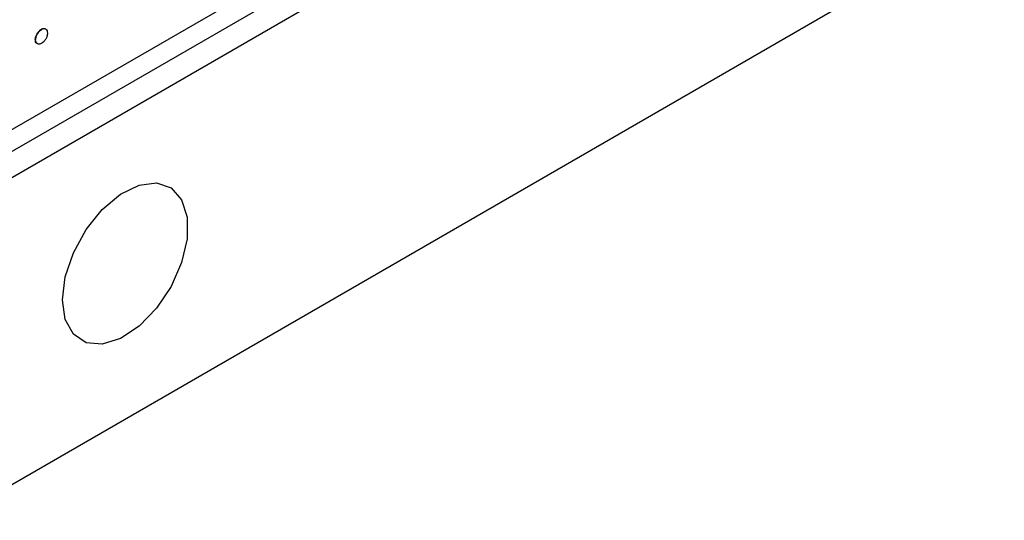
# Model space of a CAD drawing. Header units: inches. Extents: x 0 to 5766, y -2164 to 1330.
# Tile 14 of 210: x 479 to 552, y 909 to 946. Entities that reach past the tile are written whole.
import ezdxf

# ---------------------------------------------------------------- set-up
doc = ezdxf.new("R2010")
doc.units = ezdxf.units.IN
doc.header["$MEASUREMENT"] = 0

msp = doc.modelspace()

# ---------------------------------------------------------------- linework, layer by layer
at = {"color": 7, "linetype": 'Continuous', "lineweight": 25}
for p, q in [((703.445, 1066.575), (383.833, 882.112)), ((704.294, 1065.105), (384.681, 880.643)), ((704.294, 1042.239), (384.681, 857.777)), ((703.445, 1041.749), (383.833, 857.287)), ((387.368, 885.787), (542.932, 975.569)), ((479.972, 945.25), (479.944, 945.267)), ((480.305, 945.596), (480.276, 945.613)), ((480.578, 945.625), (480.542, 945.646)), ((479.836, 944.813), (479.808, 944.83)), ((479.973, 944.514), (479.945, 944.53))]:
    msp.add_line(p, q, dxfattribs=at)
at = {"color": 7, "linetype": 'Continuous', "lineweight": 25, "flags": 128}
msp.add_lwpolyline([(481.838, 925.446), (482.045, 927.155), (482.649, 928.951), (483.595, 930.675), (484.8, 932.173), (486.156, 933.313), (487.543, 933.994), (488.838, 934.154), (489.926, 933.78), (490.71, 932.905), (491.12, 931.607), (491.12, 930), (490.71, 928.228), (489.926, 926.448), (488.838, 924.819), (487.543, 923.485), (486.156, 922.564), (484.8, 922.139), (483.595, 922.247), (482.649, 922.878), (482.045, 923.977), (481.838, 925.446)], dxfattribs=at)
at = {"color": 7, "linetype": 'Continuous', "lineweight": 25}
for points, knots in [([(479.808, 944.83), (479.817, 944.911), (479.834, 945.055), (479.91, 945.202), (479.944, 945.267)], [0, 0, 0, 0, 0.558615, 1, 1, 1, 1]), ([(479.836, 944.813), (479.845, 944.894), (479.862, 945.039), (479.939, 945.185), (479.972, 945.25)], [0, 0, 0, 0, 0.558615, 1, 1, 1, 1]), ([(479.944, 945.267), (479.998, 945.35), (480.096, 945.499), (480.221, 945.578), (480.276, 945.613)], [0, 0, 0, 0, 0.557871, 1, 1, 1, 1]), ([(479.972, 945.25), (480.027, 945.333), (480.124, 945.483), (480.249, 945.561), (480.305, 945.596)], [0, 0, 0, 0, 0.557871, 1, 1, 1, 1]), ([(480.276, 945.613), (480.34, 945.642), (480.442, 945.689), (480.516, 945.652), (480.543, 945.638)], [0, 0, 0, 0, 0.626572, 1, 1, 1, 1]), ([(480.305, 945.596), (480.368, 945.625), (480.482, 945.676), (480.563, 945.631), (480.599, 945.612)], [0, 0, 0, 0, 0.5594497, 1, 1, 1, 1]), ([(480.713, 945.319), (480.707, 945.238), (480.698, 945.093), (480.625, 944.939), (480.593, 944.872)], [0, 0, 0, 0, 0.559684, 1, 1, 1, 1]), ([(480.599, 945.612), (480.637, 945.573), (480.704, 945.504), (480.71, 945.376), (480.713, 945.319)], [0, 0, 0, 0, 0.558872, 1, 1, 1, 1]), ([(479.945, 944.53), (479.902, 944.568), (479.825, 944.636), (479.813, 944.771), (479.808, 944.83)], [0, 0, 0, 0, 0.559897, 1, 1, 1, 1]), ([(479.973, 944.514), (479.93, 944.552), (479.854, 944.62), (479.841, 944.754), (479.836, 944.813)], [0, 0, 0, 0, 0.559897, 1, 1, 1, 1]), ([(480.305, 944.57), (480.235, 944.534), (480.112, 944.469), (480.016, 944.5), (479.973, 944.514)], [0, 0, 0, 0, 0.560678, 1, 1, 1, 1]), ([(480.593, 944.872), (480.546, 944.8), (480.461, 944.672), (480.352, 944.601), (480.305, 944.57)], [0, 0, 0, 0, 0.558604, 1, 1, 1, 1])]:
    msp.add_open_spline(points, degree=3, knots=knots, dxfattribs=at)

doc.saveas('drawing.dxf')
